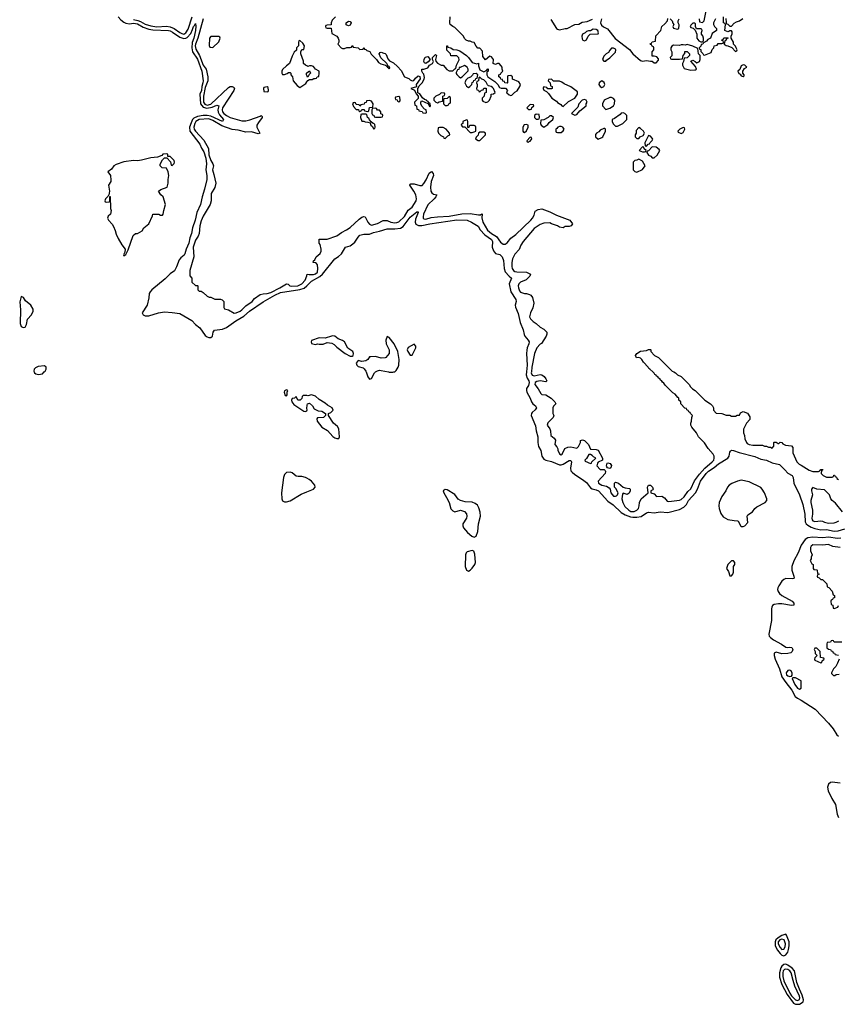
# Model space of a CAD drawing. Header units: inches. Extents: x 2735672 to 2903319, y 894031 to 1029782.
# Tile 98 of 167: x 2817034 to 2825492, y 953464 to 963641. Entities that reach past the tile are written whole.
import ezdxf

# ---------------------------------------------------------------- set-up
doc = ezdxf.new("R2010")
doc.units = ezdxf.units.IN
doc.header["$MEASUREMENT"] = 0
for name, color, linetype in [('C8915', 7, 'Continuous'), ('C8916', 7, 'Continuous'), ('C8925', 7, 'Continuous'), ('C8926', 7, 'Continuous')]:
    doc.layers.add(name, color=color, linetype=linetype)

msp = doc.modelspace()

# ---------------------------------------------------------------- linework, layer by layer
at = {"layer": 'C8915', "color": 4, "elevation": 4}
for points in [[(2817184, 960000), (2817188, 959990), (2817200, 959980), (2817230, 959973), (2817270, 959982), (2817288, 960000)], [(2820000, 959756), (2819964, 959756), (2819953, 959747), (2819950, 959726), (2819931, 959709), (2819908, 959710), (2819890, 959746), (2819872, 959728), (2819850, 959726), (2819842, 959710), (2819845, 959690), (2819865, 959665), (2819970, 959596), (2819987, 959593), (2820000, 959597)], [(2820000, 958903), (2819986, 958910), (2819950, 958920), (2819910, 958918), (2819890, 958924), (2819850, 958958), (2819830, 958966), (2819790, 958960), (2819770, 958941), (2819759, 958910), (2819740, 958750), (2819741, 958690), (2819748, 958668), (2819770, 958658), (2819790, 958658), (2819830, 958669), (2819944, 958736), (2820000, 958760)]]:
    msp.add_lwpolyline(points, dxfattribs=at)
msp.add_lwpolyline([(2819790, 959815), (2819770, 959806), (2819765, 959790), (2819778, 959758), (2819790, 959754), (2819796, 959764), (2819798, 959790), (2819806, 959810)], close=True, dxfattribs=at)
at = {"layer": 'C8916', "color": 4}
for points, elevation in [([(2818052, 963670), (2818080, 963640), (2818110, 963615), (2818130, 963606), (2818170, 963600), (2818210, 963605), (2818250, 963598), (2818310, 963564), (2818370, 963543), (2818410, 963537), (2818570, 963531), (2818590, 963526), (2818614, 963514), (2818690, 963462), (2818730, 963446), (2818750, 963449), (2818763, 963457), (2818801, 963499), (2818821, 963539), (2818830, 963571), (2818840, 963580), (2818850, 963602), (2818855, 963575), (2818852, 963530), (2818835, 963450), (2818815, 963405), (2818811, 963351), (2818821, 963310), (2818870, 963232), (2818917, 963110), (2818929, 963010), (2818928, 962990), (2818915, 962950), (2818913, 962910), (2818896, 962870), (2818903, 962770), (2818930, 962736), (2818967, 962727), (2819023, 962737), (2819070, 962759), (2819090, 962752), (2819083, 962710), (2819085, 962685), (2819098, 962658), (2819139, 962610), (2819130, 962590), (2819010, 962645), (2818972, 962652), (2818930, 962650), (2818870, 962639), (2818835, 962625), (2818820, 962610), (2818805, 962575), (2818790, 962530), (2818792, 962490), (2818894, 962354), (2818912, 962312), (2818937, 962277), (2818959, 962210), (2818963, 962150), (2818959, 962090), (2818968, 962030), (2818967, 961990), (2818945, 961890), (2818918, 961810), (2818902, 961730), (2818864, 961650), (2818848, 961570), (2818819, 961490), (2818810, 961430), (2818792, 961388), (2818783, 961330), (2818754, 961270), (2818740, 961220), (2818733, 961207), (2818699, 961181), (2818681, 961159), (2818654, 961086), (2818633, 961047), (2818590, 961015), (2818538, 960962), (2818399, 960850), (2818381, 960830), (2818371, 960810), (2818370, 960766), (2818351, 960689), (2818298, 960610), (2818311, 960590), (2818330, 960582), (2818370, 960580), (2818469, 960611), (2818530, 960620), (2818610, 960616), (2818690, 960605), (2818813, 960533), (2818850, 960492), (2818895, 960455), (2818950, 960376), (2818970, 960362), (2818990, 960355), (2819010, 960357), (2819025, 960370), (2819033, 960410), (2819047, 960433), (2819130, 960442), (2819170, 960459), (2819269, 960530), (2819350, 960578), (2819410, 960630), (2819550, 960724), (2819670, 960795), (2819730, 960822), (2819930, 960851), (2819974, 960866), (2820000, 960892)], 4), ([(2818210, 963643), (2818254, 963634), (2818283, 963623), (2818330, 963594), (2818390, 963577), (2818450, 963569), (2818550, 963573), (2818590, 963567), (2818630, 963550), (2818690, 963508), (2818710, 963497), (2818730, 963493), (2818750, 963504), (2818775, 963545), (2818816, 963670)], 8), ([(2818929, 963650), (2818876, 963450), (2818850, 963390), (2818847, 963370), (2818855, 963335), (2818892, 963270), (2818930, 963173), (2818960, 963130), (2818978, 963050), (2818978, 963010), (2818950, 962939), (2818932, 962850), (2818934, 962790), (2818948, 962768), (2818970, 962758), (2819010, 962769), (2819190, 962939), (2819210, 962950), (2819230, 962950), (2819244, 962944), (2819253, 962933), (2819247, 962910), (2819129, 962730), (2819126, 962710), (2819129, 962690), (2819145, 962670), (2819170, 962650), (2819209, 962629), (2819330, 962596), (2819370, 962597), (2819413, 962607), (2819517, 962643), (2819530, 962651), (2819539, 962639), (2819539, 962630), (2819500, 962580), (2819485, 962550), (2819485, 962530), (2819514, 962470), (2819510, 962464), (2819498, 962462), (2819430, 962482), (2819370, 962480), (2819290, 962499), (2819230, 962507), (2819123, 962543), (2819030, 962601), (2818990, 962616), (2818888, 962610), (2818855, 962590), (2818843, 962570), (2818832, 962530), (2818837, 962510), (2818850, 962488), (2818936, 962396), (2818985, 962310), (2818990, 962246), (2819010, 962186), (2819031, 962150), (2819036, 962130), (2819026, 962090), (2819041, 962041), (2819059, 961950), (2819050, 961908), (2819014, 961846), (2819011, 961770), (2819001, 961730), (2818931, 961610), (2818910, 961562), (2818895, 961510), (2818888, 961430), (2818877, 961403), (2818850, 961364), (2818825, 961290), (2818835, 961190), (2818792, 961050), (2818793, 960993), (2818812, 960970), (2818814, 960930), (2818850, 960894), (2818870, 960894), (2818874, 960890), (2818874, 960850), (2818890, 960834), (2818910, 960834), (2818930, 960822), (2818970, 960782), (2818993, 960773), (2819010, 960772), (2819052, 960752), (2819110, 960752), (2819125, 960745), (2819142, 960730), (2819145, 960665), (2819151, 960651), (2819190, 960641), (2819250, 960607), (2819270, 960611), (2819313, 960630), (2819330, 960642), (2819370, 960685), (2819435, 960730), (2819461, 960759), (2819520, 960800), (2819550, 960808), (2819590, 960811), (2819630, 960823), (2819722, 960870), (2819790, 960912), (2819808, 960908), (2819826, 960890), (2819847, 960887), (2819908, 960890), (2819930, 960899), (2819950, 960910), (2819985, 960950), (2820000, 960993)], 8), ([(2820000, 963163), (2819986, 963170), (2819968, 963188), (2819967, 963213), (2819938, 963290), (2819938, 963310), (2819948, 963332), (2819970, 963334), (2819978, 963370), (2819960, 963400), (2819930, 963426), (2819918, 963422), (2819914, 963410), (2819914, 963370), (2819894, 963350), (2819893, 963327), (2819870, 963306), (2819850, 963266), (2819822, 963190), (2819790, 963166), (2819750, 963126), (2819742, 963110), (2819742, 963090), (2819750, 963074), (2819770, 963074), (2819796, 963084), (2819810, 963094), (2819830, 963094), (2819834, 963090), (2819834, 963070), (2819852, 963052), (2819858, 963010), (2819900, 962960), (2819930, 962942), (2819990, 962982), (2820000, 962998)], 12), ([(2820000, 963066), (2819998, 963070), (2819998, 963090), (2820000, 963092)], 12), ([(2817288, 960000), (2817297, 960010), (2817306, 960030), (2817309, 960050), (2817290, 960065), (2817225, 960055), (2817198, 960042), (2817183, 960030), (2817179, 960010), (2817184, 960000)], 4)]:
    msp.add_lwpolyline(points, dxfattribs=dict(at, elevation=elevation))
for points, elevation in [([(2819090, 963466), (2819010, 963466), (2818994, 963450), (2818993, 963373), (2818998, 963358), (2819030, 963354), (2819090, 963414), (2819106, 963450), (2819102, 963462)], 12), ([(2819590, 962946), (2819558, 962942), (2819554, 962930), (2819558, 962898), (2819590, 962894), (2819602, 962898), (2819606, 962910), (2819602, 962942)], 12), ([(2818556, 962256), (2818514, 962250), (2818502, 962238), (2818459, 962221), (2818388, 962212), (2818292, 962188), (2818250, 962183), (2818210, 962186), (2818110, 962173), (2818030, 962146), (2818008, 962130), (2817983, 962097), (2817945, 962070), (2817971, 962031), (2817977, 961983), (2817975, 961970), (2817951, 961930), (2817961, 961870), (2817954, 961826), (2817950, 961826), (2817946, 961814), (2817921, 961790), (2817914, 961770), (2817918, 961758), (2817930, 961754), (2817962, 961758), (2817966, 961770), (2817966, 961814), (2817970, 961814), (2817971, 961690), (2817979, 961670), (2817971, 961630), (2817948, 961612), (2817943, 961590), (2817950, 961568), (2817988, 961528), (2818004, 961504), (2818021, 961461), (2818030, 961423), (2818050, 961379), (2818090, 961315), (2818125, 961270), (2818120, 961240), (2818106, 961210), (2818110, 961202), (2818130, 961214), (2818156, 961264), (2818208, 961410), (2818230, 961432), (2818250, 961432), (2818300, 961460), (2818318, 961490), (2818368, 961530), (2818407, 961613), (2818409, 961631), (2818470, 961632), (2818490, 961622), (2818510, 961622), (2818518, 961630), (2818522, 961670), (2818539, 961730), (2818515, 961810), (2818494, 961830), (2818469, 961870), (2818493, 961887), (2818558, 961910), (2818569, 961950), (2818569, 961989), (2818575, 962030), (2818569, 962069), (2818550, 962106), (2818506, 962110), (2818486, 962130), (2818487, 962147), (2818508, 962192), (2818530, 962214), (2818554, 962214), (2818593, 962173), (2818598, 962138), (2818610, 962134), (2818630, 962154), (2818635, 962170), (2818630, 962186), (2818590, 962226), (2818566, 962226), (2818566, 962250)], 4), ([(2817050, 960779), (2817034, 960726), (2817044, 960644), (2817040, 960500), (2817050, 960471), (2817070, 960458), (2817090, 960462), (2817104, 960490), (2817114, 960546), (2817155, 960590), (2817173, 960630), (2817173, 960650), (2817150, 960689), (2817095, 960735), (2817074, 960770)], 4)]:
    msp.add_lwpolyline(points, close=True, dxfattribs=dict(at, elevation=elevation))
at = {"layer": 'C8925', "color": 4}
for points, elevation in [([(2820614, 960000), (2820631, 959951), (2820650, 959926), (2820670, 959932), (2820699, 959990), (2820712, 960000)], 4), ([(2820845, 960000), (2820850, 959999), (2820890, 959997), (2820900, 960000)], 4), ([(2822270, 960000), (2822266, 959970), (2822276, 959936), (2822294, 959910), (2822299, 959890), (2822290, 959861), (2822271, 959830), (2822271, 959810), (2822275, 959790), (2822308, 959730), (2822322, 959690), (2822337, 959670), (2822364, 959650), (2822374, 959630), (2822361, 959610), (2822330, 959581), (2822323, 959570), (2822319, 959550), (2822363, 959443), (2822370, 959390), (2822388, 959330), (2822389, 959270), (2822394, 959230), (2822418, 959190), (2822429, 959130), (2822450, 959100), (2822470, 959087), (2822530, 959076), (2822610, 959040), (2822630, 959040), (2822650, 959048), (2822710, 959086), (2822730, 959086), (2822736, 959070), (2822724, 959004), (2822730, 958979), (2822743, 958963), (2822770, 958940), (2822850, 958890), (2822890, 958859), (2822930, 958804), (2822950, 958792), (2822990, 958783), (2823016, 958770), (2823110, 958666), (2823166, 958626), (2823250, 958548), (2823290, 958525), (2823344, 958504), (2823370, 958498), (2823410, 958498), (2823454, 958506), (2823510, 958544), (2823530, 958551), (2823590, 958544), (2823650, 958553), (2823730, 958549), (2823850, 958580), (2823896, 958604), (2823922, 958630), (2823945, 958670), (2824015, 958750), (2824037, 958790), (2824068, 958870), (2824128, 958952), (2824150, 958974), (2824208, 959012), (2824254, 959050), (2824352, 959108), (2824366, 959130), (2824370, 959170), (2824377, 959183), (2824390, 959193), (2824410, 959190), (2824469, 959169), (2824630, 959126), (2824690, 959098), (2824750, 959089), (2824810, 959061), (2824885, 959045), (2824941, 958990), (2824970, 958953), (2825016, 958930), (2825027, 958910), (2825032, 958850), (2825092, 958730), (2825127, 958630), (2825147, 958530), (2825150, 958450), (2825161, 958430), (2825177, 958417), (2825210, 958397), (2825250, 958383), (2825310, 958370), (2825370, 958371), (2825450, 958354), (2825490, 958358), (2825558, 958378)], 4), ([(2822321, 960000), (2822320, 959990), (2822330, 959967), (2822350, 959959), (2822410, 959975), (2822430, 959970), (2822453, 959953), (2822471, 959930), (2822479, 959910), (2822470, 959899), (2822410, 959910), (2822377, 959903), (2822359, 959890), (2822356, 959870), (2822390, 959826), (2822417, 959777), (2822430, 959767), (2822470, 959764), (2822526, 959730), (2822562, 959690), (2822572, 959670), (2822550, 959646), (2822542, 959630), (2822542, 959570), (2822552, 959550), (2822545, 959530), (2822490, 959474), (2822485, 959450), (2822510, 959412), (2822518, 959390), (2822522, 959342), (2822557, 959317), (2822570, 959294), (2822562, 959250), (2822585, 959225), (2822593, 959207), (2822593, 959193), (2822610, 959154), (2822630, 959142), (2822638, 959150), (2822668, 959210), (2822697, 959223), (2822730, 959227), (2822790, 959212), (2822808, 959230), (2822828, 959270), (2822829, 959291), (2822850, 959298), (2822871, 959291), (2822911, 959250), (2822930, 959202), (2822990, 959198), (2823011, 959191), (2823054, 959110), (2823054, 959090), (2823012, 959068), (2823004, 959056), (2822998, 959030), (2823030, 958992), (2823072, 958992), (2823082, 958982), (2823085, 958970), (2823082, 958950), (2823011, 958870), (2823016, 958850), (2823050, 958831), (2823098, 958818), (2823124, 958804), (2823134, 958790), (2823143, 958750), (2823170, 958716), (2823190, 958716), (2823199, 958721), (2823209, 958730), (2823218, 958750), (2823194, 958794), (2823178, 958810), (2823178, 958850), (2823190, 958862), (2823222, 958850), (2823270, 958811), (2823290, 958802), (2823336, 958796), (2823342, 958790), (2823342, 958770), (2823331, 958749), (2823310, 958735), (2823270, 958746), (2823262, 958738), (2823256, 958690), (2823266, 958650), (2823288, 958610), (2823328, 958570), (2823350, 958558), (2823382, 958558), (2823409, 958570), (2823429, 958590), (2823436, 958616), (2823438, 958650), (2823455, 958690), (2823528, 958750), (2823519, 958810), (2823530, 958831), (2823551, 958830), (2823571, 958811), (2823578, 958790), (2823577, 958783), (2823554, 958770), (2823554, 958750), (2823590, 958742), (2823613, 958713), (2823670, 958715), (2823698, 958698), (2823725, 958665), (2823741, 958661), (2823850, 958676), (2823870, 958683), (2823899, 958710), (2823936, 958764), (2823970, 958791), (2824006, 958874), (2824057, 958943), (2824113, 959007), (2824189, 959070), (2824205, 959090), (2824209, 959110), (2824209, 959129), (2824198, 959150), (2824148, 959210), (2824108, 959268), (2824048, 959330), (2824028, 959370), (2823978, 959430), (2823969, 959449), (2823968, 959470), (2823975, 959490), (2823978, 959530), (2823986, 959550), (2823966, 959570), (2823962, 959582), (2823947, 959587), (2823942, 959602), (2823927, 959607), (2823922, 959622), (2823907, 959627), (2823866, 959670), (2823866, 959690), (2823846, 959710), (2823846, 959730), (2823835, 959735), (2823806, 959770), (2823783, 959783), (2823702, 959862), (2823690, 959886), (2823675, 959895), (2823670, 959906), (2823655, 959915), (2823650, 959926), (2823635, 959935), (2823630, 959946), (2823615, 959955), (2823610, 959966), (2823595, 959975), (2823590, 959986), (2823576, 960000)], 8), ([(2823794, 960000), (2823810, 959992), (2823830, 959972), (2823870, 959952), (2823951, 959871), (2823965, 959845), (2823985, 959825), (2824014, 959810), (2824114, 959710), (2824171, 959671), (2824192, 959650), (2824202, 959630), (2824204, 959604), (2824230, 959574), (2824290, 959572), (2824333, 959553), (2824370, 959552), (2824390, 959542), (2824430, 959542), (2824448, 959552), (2824470, 959554), (2824482, 959578), (2824509, 959591), (2824555, 959575), (2824577, 959537), (2824578, 959510), (2824545, 959470), (2824512, 959410), (2824512, 959370), (2824524, 959344), (2824525, 959310), (2824542, 959270), (2824550, 959262), (2824570, 959252), (2824610, 959245), (2824710, 959242), (2824730, 959232), (2824750, 959232), (2824770, 959222), (2824790, 959222), (2824810, 959214), (2824827, 959233), (2824826, 959270), (2824830, 959274), (2824850, 959274), (2824870, 959262), (2824878, 959262), (2824890, 959274), (2824908, 959272), (2824918, 959258), (2824945, 959245), (2825010, 959238), (2825021, 959221), (2825023, 959163), (2825062, 959070), (2825086, 959046), (2825110, 959036), (2825190, 958985), (2825230, 958971), (2825288, 958972), (2825302, 958978), (2825310, 958992), (2825332, 958992), (2825330, 958986), (2825318, 958982), (2825314, 958950), (2825334, 958930), (2825370, 958914), (2825430, 958914), (2825442, 958918), (2825447, 958933), (2825453, 958933), (2825458, 958918), (2825473, 958913), (2825478, 958898), (2825494, 958890)], 8), ([(2820000, 959597), (2820002, 959598), (2820006, 959610), (2820002, 959622), (2820003, 959657), (2820009, 959671), (2820030, 959676), (2820058, 959650), (2820078, 959618), (2820118, 959598), (2820155, 959595), (2820194, 959570), (2820194, 959550), (2820174, 959530), (2820110, 959526), (2820105, 959515), (2820106, 959490), (2820156, 959430), (2820216, 959396), (2820270, 959334), (2820290, 959319), (2820310, 959311), (2820330, 959312), (2820339, 959330), (2820332, 959412), (2820316, 959436), (2820277, 959470), (2820226, 959550), (2820226, 959570), (2820250, 959582), (2820274, 959606), (2820262, 959630), (2820216, 959656), (2820190, 959679), (2820130, 959716), (2820090, 959749), (2820050, 959765), (2820010, 959755), (2820000, 959756)], 4), ([(2820000, 958760), (2820069, 958790), (2820086, 958810), (2820084, 958830), (2820049, 958870), (2820024, 958890), (2820000, 958903)], 4), ([(2825534, 958554), (2825463, 958643), (2825429, 958670), (2825415, 958690), (2825402, 958730), (2825350, 958782), (2825269, 958789), (2825230, 958806), (2825214, 958790), (2825214, 958770), (2825225, 958730), (2825207, 958670), (2825207, 958650), (2825227, 958570), (2825227, 958530), (2825219, 958490), (2825223, 958470), (2825230, 958463), (2825250, 958456), (2825310, 958462), (2825330, 958458), (2825348, 958448), (2825390, 958436), (2825450, 958439), (2825470, 958446), (2825498, 958462)], 8), ([(2825517, 958283), (2825482, 958278), (2825393, 958293), (2825330, 958287), (2825230, 958293), (2825176, 958284), (2825150, 958270), (2825110, 958210), (2825077, 958130), (2825032, 958048), (2825012, 957990), (2825013, 957950), (2825033, 957890), (2825036, 957870), (2825030, 957864), (2825017, 957863), (2824950, 957864), (2824930, 957856), (2824910, 957837), (2824876, 957790), (2824866, 957770), (2824864, 957750), (2824870, 957730), (2824885, 957710), (2824910, 957690), (2825015, 957630), (2825031, 957610), (2825031, 957590), (2825010, 957587), (2824910, 957605), (2824875, 957605), (2824830, 957598), (2824813, 957587), (2824804, 957570), (2824802, 957550), (2824803, 957430), (2824775, 957290), (2824779, 957270), (2824790, 957256), (2824823, 957230), (2824906, 957186), (2824950, 957154), (2824970, 957151), (2824990, 957156), (2825011, 957151), (2825022, 957130), (2825014, 957110), (2825002, 957098), (2824971, 957089), (2824910, 957085), (2824850, 957104), (2824830, 957095), (2824829, 957071), (2824840, 957030), (2824885, 956930), (2824909, 956850), (2824949, 956789), (2825012, 956712), (2825047, 956647), (2825069, 956629), (2825110, 956608), (2825253, 956513), (2825390, 956369), (2825440, 956310), (2825478, 956250), (2825495, 956235)], 4), ([(2825510, 958184), (2825437, 958197), (2825390, 958216), (2825330, 958209), (2825230, 958213), (2825210, 958198), (2825205, 958185), (2825205, 958150), (2825222, 958110), (2825213, 958087), (2825212, 958068), (2825202, 958050), (2825218, 958018), (2825234, 958010), (2825234, 957970), (2825238, 957958), (2825270, 957954), (2825274, 957950), (2825278, 957918), (2825294, 957910), (2825278, 957902), (2825274, 957890), (2825278, 957878), (2825293, 957873), (2825310, 957854), (2825330, 957854), (2825374, 957810), (2825378, 957778), (2825393, 957773), (2825430, 957734), (2825438, 957698), (2825454, 957690), (2825453, 957667), (2825438, 957662), (2825433, 957647), (2825418, 957642), (2825414, 957630), (2825418, 957598), (2825434, 957590), (2825438, 957558), (2825450, 957554), (2825486, 957570), (2825495, 957585)], 8), ([(2825530, 957206), (2825450, 957206), (2825442, 957222), (2825430, 957226), (2825418, 957222), (2825410, 957206), (2825378, 957202), (2825374, 957190), (2825374, 957150), (2825390, 957134), (2825413, 957133), (2825418, 957118), (2825433, 957113), (2825438, 957098), (2825453, 957093), (2825458, 957078), (2825494, 957074)], 8), ([(2825502, 957030), (2825485, 956990), (2825465, 956955), (2825442, 956930), (2825422, 956890), (2825422, 956882), (2825442, 956862), (2825456, 956864), (2825470, 956874), (2825502, 956878)], 8), ([(2825510, 955751), (2825430, 955759), (2825410, 955756), (2825390, 955740), (2825379, 955710), (2825387, 955670), (2825425, 955590), (2825464, 955530), (2825479, 955430), (2825495, 955395)], 4)]:
    msp.add_lwpolyline(points, dxfattribs=dict(at, elevation=elevation))
for points, elevation in [([(2822930, 959148), (2822913, 959147), (2822890, 959106), (2822874, 959090), (2822878, 959078), (2822930, 959054), (2822942, 959058), (2822946, 959070), (2822986, 959110), (2822963, 959123), (2822950, 959138)], 8), ([(2823130, 959002), (2823108, 959008), (2823100, 959020), (2823098, 959030), (2823103, 959057), (2823110, 959062), (2823135, 959055), (2823150, 959034), (2823142, 959010)], 8), ([(2824490, 958881), (2824450, 958873), (2824392, 958848), (2824363, 958830), (2824348, 958810), (2824330, 958770), (2824290, 958714), (2824262, 958650), (2824257, 958617), (2824260, 958590), (2824278, 958538), (2824304, 958504), (2824350, 958476), (2824416, 958464), (2824450, 958462), (2824458, 958458), (2824486, 958406), (2824490, 958402), (2824510, 958402), (2824526, 958410), (2824556, 958444), (2824549, 958510), (2824558, 958522), (2824607, 958553), (2824629, 958590), (2824650, 958606), (2824738, 958650), (2824755, 958670), (2824754, 958690), (2824730, 958750), (2824707, 958790), (2824690, 958805), (2824570, 958865)], 4), ([(2821430, 958784), (2821421, 958779), (2821411, 958770), (2821415, 958750), (2821444, 958704), (2821471, 958651), (2821490, 958585), (2821510, 958566), (2821530, 958556), (2821589, 958571), (2821610, 958566), (2821630, 958557), (2821650, 958534), (2821653, 958510), (2821650, 958490), (2821613, 958430), (2821613, 958410), (2821620, 958390), (2821661, 958341), (2821704, 958304), (2821730, 958294), (2821750, 958303), (2821768, 958350), (2821775, 958430), (2821796, 958510), (2821792, 958552), (2821777, 958597), (2821763, 958623), (2821741, 958641), (2821710, 958654), (2821636, 958656), (2821590, 958670), (2821565, 958685), (2821530, 958733), (2821450, 958781)], 4), ([(2821710, 958155), (2821659, 958141), (2821648, 958132), (2821639, 958110), (2821636, 957990), (2821650, 957951), (2821670, 957941), (2821690, 957951), (2821710, 957971), (2821735, 958010), (2821742, 958030), (2821737, 958117), (2821727, 958147)], 4), ([(2824390, 958049), (2824351, 958010), (2824338, 957970), (2824356, 957936), (2824370, 957894), (2824390, 957892), (2824402, 957910), (2824408, 957930), (2824408, 957990), (2824422, 958010), (2824422, 958030), (2824408, 958048)], 4), ([(2825270, 957146), (2825250, 957146), (2825242, 957130), (2825254, 957110), (2825254, 957090), (2825274, 957070), (2825250, 957046), (2825245, 957030), (2825250, 957022), (2825310, 956994), (2825322, 956998), (2825327, 957013), (2825346, 957030), (2825342, 957042), (2825307, 957047), (2825306, 957110)], 8), ([(2824990, 956919), (2824970, 956913), (2824954, 956890), (2824956, 956870), (2824970, 956859), (2824990, 956851), (2825010, 956854), (2825015, 956865), (2825015, 956885), (2825004, 956910)], 8), ([(2825050, 956838), (2825022, 956838), (2825014, 956830), (2825043, 956770), (2825070, 956731), (2825090, 956721), (2825108, 956732), (2825108, 956808)], 8), ([(2824950, 954188), (2824910, 954175), (2824869, 954151), (2824848, 954132), (2824838, 954110), (2824840, 954070), (2824863, 954023), (2824890, 953989), (2824910, 953973), (2824930, 953965), (2824950, 953974), (2824970, 954003), (2824979, 954030), (2824985, 954070), (2824983, 954110), (2824958, 954178)], 4), ([(2824910, 954137), (2824889, 954130), (2824872, 954110), (2824869, 954090), (2824890, 954050), (2824910, 954030), (2824930, 954033), (2824942, 954058), (2824946, 954090), (2824931, 954131)], 8), ([(2824950, 953879), (2824930, 953875), (2824910, 953858), (2824898, 953842), (2824883, 953790), (2824886, 953746), (2824909, 953669), (2824964, 953564), (2825030, 953476), (2825050, 953464), (2825090, 953467), (2825119, 953481), (2825129, 953491), (2825133, 953510), (2825119, 953559), (2825090, 953619), (2825063, 953690), (2825038, 953810), (2825016, 953836), (2824970, 953869)], 4), ([(2824950, 953828), (2824937, 953823), (2824924, 953810), (2824920, 953790), (2824920, 953750), (2824930, 953705), (2824990, 953579), (2825008, 953550), (2825050, 953509), (2825070, 953504), (2825090, 953515), (2825094, 953530), (2825090, 953549), (2825043, 953650), (2825024, 953710), (2825006, 953790), (2824990, 953810), (2824970, 953822)], 8)]:
    msp.add_lwpolyline(points, close=True, dxfattribs=dict(at, elevation=elevation))
at = {"layer": 'C8926', "color": 4}
for points, elevation in [([(2824054, 963650), (2824058, 963618), (2824090, 963614), (2824106, 963630), (2824128, 963732)], 12), ([(2820298, 963670), (2820264, 963636), (2820252, 963610), (2820253, 963587), (2820210, 963586), (2820198, 963582), (2820194, 963570), (2820198, 963558), (2820210, 963554), (2820253, 963553), (2820258, 963498), (2820310, 963472), (2820325, 963450), (2820331, 963430), (2820331, 963409), (2820322, 963390), (2820324, 963384), (2820354, 963350), (2820370, 963342), (2820390, 963342), (2820413, 963353), (2820450, 963354), (2820462, 963358), (2820470, 963374), (2820478, 963358), (2820532, 963352), (2820550, 963334), (2820582, 963338), (2820590, 963354), (2820598, 963338), (2820610, 963334), (2820622, 963322), (2820651, 963311), (2820664, 963284), (2820670, 963282), (2820722, 963230), (2820740, 963200), (2820765, 963185), (2820813, 963173), (2820825, 963165), (2820830, 963154), (2820838, 963158), (2820834, 963150), (2820845, 963145), (2820850, 963134), (2820858, 963142), (2820855, 963150), (2820850, 963158), (2820840, 963160), (2820828, 963190), (2820767, 963247), (2820749, 963290), (2820758, 963302), (2820770, 963305), (2820797, 963297), (2820811, 963291), (2820821, 963281), (2820837, 963237), (2820855, 963215), (2820895, 963195), (2820938, 963158), (2820975, 963115), (2821011, 963051), (2821054, 963034), (2821070, 963018), (2821090, 963011), (2821108, 963012), (2821122, 963038), (2821150, 963062), (2821170, 963054), (2821172, 963030), (2821132, 962970), (2821134, 962946), (2821074, 962930), (2821112, 962912), (2821130, 962874), (2821152, 962852), (2821152, 962828), (2821114, 962790), (2821118, 962758), (2821134, 962750), (2821138, 962718), (2821153, 962713), (2821158, 962698), (2821193, 962693), (2821198, 962678), (2821230, 962674), (2821238, 962682), (2821235, 962710), (2821218, 962718), (2821188, 962748), (2821178, 962770), (2821178, 962790), (2821190, 962802), (2821250, 962774), (2821258, 962778), (2821254, 962770), (2821270, 962742), (2821276, 962744), (2821278, 962750), (2821275, 962770), (2821270, 962778), (2821260, 962780), (2821255, 962795), (2821242, 962802), (2821238, 962810), (2821218, 962818), (2821195, 962835), (2821170, 962875), (2821146, 962886), (2821146, 962934), (2821150, 962934), (2821161, 962959), (2821194, 962990), (2821213, 963027), (2821217, 963043), (2821210, 963078), (2821198, 963090), (2821188, 963110), (2821189, 963130), (2821210, 963131), (2821250, 963145), (2821269, 963171), (2821298, 963190), (2821309, 963210), (2821298, 963230), (2821298, 963250), (2821330, 963282), (2821342, 963270), (2821331, 963230), (2821332, 963212), (2821351, 963191), (2821390, 963172), (2821410, 963172), (2821448, 963128), (2821470, 963111), (2821508, 963112), (2821530, 963134), (2821542, 963138), (2821548, 963172), (2821575, 963225), (2821570, 963246), (2821550, 963268), (2821487, 963267), (2821486, 963290), (2821448, 963328), (2821448, 963372), (2821454, 963370), (2821458, 963358), (2821490, 963352), (2821513, 963333), (2821551, 963331), (2821580, 963320), (2821651, 963271), (2821671, 963251), (2821710, 963198), (2821756, 963184), (2821773, 963193), (2821774, 963166), (2821790, 963122), (2821830, 963102), (2821862, 963118), (2821866, 963130), (2821873, 963133), (2821874, 963110), (2821862, 963098), (2821862, 963070), (2821872, 963050), (2821944, 963004), (2821974, 962970), (2821990, 962942), (2822010, 962934), (2822053, 962933), (2822074, 962910), (2822065, 962895), (2822066, 962886), (2822090, 962865), (2822110, 962858), (2822119, 962861), (2822149, 962891), (2822175, 962905), (2822202, 962950), (2822208, 962970), (2822190, 962998), (2822127, 963027), (2822126, 963050), (2822110, 963066), (2822078, 963062), (2822074, 963050), (2822074, 962990), (2822070, 962986), (2822047, 962987), (2822042, 963002), (2822027, 963007), (2822022, 963022), (2822007, 963027), (2822002, 963042), (2821986, 963050), (2821986, 963070), (2822002, 963078), (2822006, 963090), (2822026, 963110), (2822018, 963130), (2822018, 963150), (2822010, 963166), (2821987, 963187), (2821970, 963188), (2821950, 963178), (2821927, 963187), (2821928, 963230), (2821910, 963258), (2821890, 963266), (2821847, 963227), (2821820, 963260), (2821816, 963316), (2821790, 963346), (2821768, 963348), (2821750, 963366), (2821730, 963406), (2821708, 963408), (2821690, 963418), (2821670, 963418), (2821646, 963430), (2821630, 963446), (2821618, 963470), (2821530, 963562), (2821508, 963570), (2821482, 963590), (2821477, 963610), (2821481, 963670)], 12), ([(2822522, 963642), (2822582, 963550), (2822590, 963542), (2822610, 963538), (2822669, 963551), (2822690, 963551), (2822769, 963591), (2822810, 963596), (2822845, 963615), (2822897, 963623), (2822954, 963646)], 12), ([(2823046, 963650), (2823035, 963610), (2823045, 963585), (2823066, 963566), (2823095, 963555), (2823106, 963546), (2823187, 963447), (2823333, 963333), (2823369, 963289), (2823450, 963220), (2823470, 963211), (2823510, 963218), (2823550, 963212), (2823570, 963214), (2823590, 963194), (2823610, 963194), (2823636, 963224), (2823636, 963236), (2823616, 963256), (2823590, 963266), (2823570, 963266), (2823568, 963310), (2823586, 963330), (2823586, 963350), (2823582, 963362), (2823570, 963366), (2823562, 963382), (2823550, 963386), (2823548, 963392), (2823562, 963398), (2823570, 963414), (2823602, 963418), (2823607, 963473), (2823658, 963530), (2823668, 963572), (2823700, 963600), (2823726, 963630), (2823730, 963654)], 12), ([(2823754, 963650), (2823774, 963630), (2823784, 963604), (2823794, 963590), (2823782, 963570), (2823790, 963554), (2823830, 963545), (2823846, 963550), (2823847, 963587), (2823838, 963610), (2823838, 963630), (2823848, 963650)], 12), ([(2824222, 963650), (2824202, 963610), (2824202, 963590), (2824212, 963570), (2824234, 963550), (2824234, 963530), (2824190, 963498), (2824171, 963449), (2824145, 963435), (2824130, 963418), (2824098, 963402), (2824094, 963390), (2824074, 963386), (2824070, 963366), (2824054, 963350), (2824058, 963338), (2824070, 963334), (2824073, 963313), (2824093, 963293), (2824098, 963278), (2824110, 963274), (2824177, 963303), (2824190, 963334), (2824206, 963350), (2824208, 963372), (2824242, 963378), (2824250, 963394), (2824290, 963394), (2824302, 963398), (2824306, 963410), (2824302, 963422), (2824286, 963430), (2824302, 963438), (2824310, 963454), (2824350, 963454), (2824354, 963450), (2824338, 963442), (2824330, 963426), (2824318, 963422), (2824314, 963390), (2824333, 963373), (2824350, 963372), (2824393, 963353), (2824430, 963314), (2824442, 963318), (2824446, 963330), (2824438, 963350), (2824430, 963366), (2824408, 963388), (2824408, 963410), (2824386, 963450), (2824386, 963470), (2824396, 963496), (2824396, 963516), (2824390, 963526), (2824370, 963526), (2824362, 963518), (2824350, 963515), (2824318, 963530), (2824326, 963590), (2824322, 963602), (2824306, 963610), (2824306, 963670)], 12), ([(2824330, 963654), (2824333, 963613), (2824338, 963598), (2824350, 963594), (2824370, 963574), (2824390, 963574), (2824416, 963604), (2824440, 963620), (2824470, 963631), (2824506, 963654)], 12), ([(2820000, 962998), (2820010, 963014), (2820030, 963022), (2820056, 963024), (2820072, 963032), (2820088, 963032), (2820102, 963038), (2820106, 963050), (2820126, 963054), (2820129, 963090), (2820128, 963108), (2820089, 963129), (2820070, 963158), (2820050, 963166), (2820030, 963166), (2820010, 963158), (2820000, 963163)], 12), ([(2820000, 963092), (2820030, 963114), (2820038, 963090), (2820025, 963075), (2820010, 963046), (2820000, 963066)], 12), ([(2820000, 960993), (2820006, 961010), (2820026, 961006), (2820070, 961009), (2820090, 961015), (2820111, 961030), (2820116, 961070), (2820110, 961108), (2820102, 961122), (2820090, 961129), (2820066, 961130), (2820069, 961150), (2820082, 961158), (2820099, 961190), (2820137, 961223), (2820149, 961250), (2820149, 961270), (2820137, 961317), (2820129, 961331), (2820130, 961374), (2820210, 961374), (2820310, 961407), (2820358, 961442), (2820412, 961468), (2820450, 961494), (2820541, 961579), (2820570, 961601), (2820590, 961607), (2820605, 961605), (2820631, 961550), (2820647, 961527), (2820670, 961516), (2820730, 961533), (2820790, 961567), (2820830, 961564), (2820870, 961548), (2820910, 961542), (2820930, 961544), (2820950, 961553), (2821010, 961608), (2821047, 961673), (2821090, 961705), (2821130, 961770), (2821134, 961790), (2821126, 961830), (2821108, 961870), (2821066, 961930), (2821070, 961942), (2821074, 961946), (2821110, 961945), (2821170, 961928), (2821191, 961929), (2821210, 961947), (2821234, 961986), (2821266, 962054), (2821290, 962071), (2821307, 962050), (2821310, 962030), (2821286, 961970), (2821280, 961910), (2821282, 961870), (2821291, 961850), (2821310, 961839), (2821345, 961830), (2821335, 961810), (2821316, 961790), (2821250, 961729), (2821207, 961630), (2821202, 961602), (2821204, 961590), (2821210, 961584), (2821230, 961580), (2821285, 961595), (2821350, 961603), (2821470, 961610), (2821604, 961636), (2821690, 961639), (2821775, 961625), (2821795, 961625), (2821810, 961634), (2821814, 961630), (2821808, 961592), (2821820, 961550), (2821867, 961467), (2821910, 961430), (2821961, 961401), (2822001, 961341), (2822030, 961320), (2822050, 961320), (2822070, 961334), (2822110, 961384), (2822160, 961420), (2822315, 961570), (2822333, 961590), (2822350, 961622), (2822359, 961661), (2822390, 961681), (2822430, 961685), (2822510, 961655), (2822580, 961620), (2822718, 961570), (2822745, 961530), (2822732, 961510), (2822710, 961503), (2822670, 961504), (2822650, 961489), (2822610, 961497), (2822590, 961510), (2822530, 961530), (2822510, 961541), (2822450, 961539), (2822410, 961526), (2822350, 961482), (2822236, 961350), (2822212, 961310), (2822194, 961266), (2822150, 961218), (2822125, 961170), (2822118, 961130), (2822118, 961090), (2822124, 961070), (2822136, 961050), (2822150, 961039), (2822170, 961034), (2822270, 961031), (2822311, 961010), (2822305, 960990), (2822266, 960954), (2822210, 960930), (2822191, 960910), (2822185, 960890), (2822188, 960870), (2822199, 960839), (2822210, 960824), (2822250, 960810), (2822271, 960811), (2822302, 960802), (2822314, 960794), (2822331, 960770), (2822346, 960710), (2822337, 960663), (2822311, 960610), (2822305, 960585), (2822302, 960570), (2822312, 960550), (2822340, 960520), (2822370, 960502), (2822410, 960462), (2822450, 960442), (2822482, 960410), (2822482, 960390), (2822472, 960370), (2822425, 960295), (2822410, 960288), (2822378, 960250), (2822352, 960190), (2822326, 960050), (2822321, 960000)], 8), ([(2820000, 960892), (2820050, 960940), (2820134, 960986), (2820164, 961010), (2820290, 961171), (2820327, 961193), (2820358, 961222), (2820402, 961290), (2820450, 961305), (2820477, 961323), (2820497, 961343), (2820530, 961395), (2820550, 961413), (2820590, 961423), (2820650, 961425), (2820690, 961442), (2820750, 961454), (2820830, 961481), (2820910, 961479), (2820970, 961486), (2820996, 961504), (2821070, 961599), (2821136, 961656), (2821150, 961654), (2821150, 961650), (2821122, 961578), (2821119, 961550), (2821127, 961527), (2821154, 961514), (2821190, 961513), (2821272, 961532), (2821550, 961573), (2821658, 961570), (2821702, 961550), (2821770, 961506), (2821793, 961470), (2821839, 961419), (2821908, 961370), (2821919, 961350), (2821917, 961290), (2821930, 961251), (2821950, 961225), (2821994, 961214), (2822018, 961190), (2822033, 961153), (2822040, 961070), (2822050, 961035), (2822090, 960991), (2822116, 960970), (2822092, 960910), (2822107, 960830), (2822159, 960750), (2822162, 960730), (2822154, 960690), (2822156, 960670), (2822183, 960603), (2822205, 960510), (2822236, 960436), (2822246, 960386), (2822253, 960370), (2822289, 960330), (2822297, 960310), (2822294, 960290), (2822277, 960250), (2822274, 960226), (2822272, 960190), (2822278, 960070), (2822270, 960000)], 4), ([(2820900, 960000), (2820910, 960003), (2820925, 960015), (2820946, 960050), (2820953, 960070), (2820956, 960130), (2820942, 960210), (2820902, 960290), (2820850, 960358), (2820830, 960366), (2820816, 960330), (2820821, 960290), (2820851, 960230), (2820851, 960190), (2820818, 960150), (2820810, 960145), (2820770, 960141), (2820710, 960159), (2820662, 960158), (2820650, 960155), (2820630, 960129), (2820610, 960114), (2820570, 960109), (2820530, 960118), (2820512, 960090), (2820518, 960070), (2820530, 960058), (2820582, 960042), (2820594, 960034), (2820611, 960010), (2820614, 960000)], 4), ([(2823576, 960000), (2823546, 960030), (2823535, 960035), (2823528, 960050), (2823481, 960101), (2823462, 960130), (2823450, 960142), (2823430, 960148), (2823407, 960147), (2823398, 960170), (2823410, 960191), (2823450, 960216), (2823510, 960222), (2823530, 960234), (2823550, 960234), (2823554, 960230), (2823554, 960210), (2823594, 960170), (2823634, 960150), (2823774, 960010), (2823794, 960000)], 8), ([(2820712, 960000), (2820730, 960013), (2820750, 960018), (2820770, 960016), (2820845, 960000)], 4)]:
    msp.add_lwpolyline(points, dxfattribs=dict(at, elevation=elevation))
for points, elevation in [([(2820430, 963578), (2820407, 963587), (2820406, 963610), (2820430, 963625), (2820450, 963622), (2820458, 963610), (2820450, 963586)], 12), ([(2824010, 963606), (2823990, 963606), (2823970, 963586), (2823962, 963570), (2823970, 963562), (2823993, 963553), (2824014, 963534), (2824032, 963490), (2824032, 963450), (2824050, 963422), (2824070, 963414), (2824090, 963414), (2824098, 963422), (2824098, 963450), (2824094, 963474), (2824078, 963490), (2824078, 963510), (2824086, 963530), (2824082, 963542), (2824070, 963546), (2824026, 963546), (2824018, 963570), (2824018, 963598)], 12), ([(2822958, 963542), (2822930, 963526), (2822910, 963526), (2822890, 963518), (2822876, 963504), (2822848, 963492), (2822842, 963470), (2822844, 963444), (2822854, 963430), (2822870, 963422), (2822890, 963434), (2822908, 963472), (2822927, 963493), (2823010, 963494), (2823016, 963504), (2823009, 963530), (2822990, 963541)], 12), ([(2823170, 963348), (2823150, 963346), (2823130, 963326), (2823117, 963303), (2823094, 963290), (2823070, 963266), (2823054, 963230), (2823070, 963214), (2823090, 963214), (2823096, 963224), (2823130, 963246), (2823190, 963305), (2823195, 963330), (2823190, 963338)], 12), ([(2823930, 963386), (2823910, 963378), (2823890, 963382), (2823870, 963382), (2823850, 963375), (2823790, 963378), (2823772, 963368), (2823762, 963350), (2823762, 963330), (2823771, 963310), (2823772, 963268), (2823754, 963250), (2823758, 963238), (2823770, 963234), (2823850, 963232), (2823882, 963238), (2823888, 963270), (2823907, 963293), (2823908, 963312), (2823930, 963314), (2823954, 963290), (2823954, 963270), (2823930, 963246), (2823898, 963242), (2823894, 963210), (2823882, 963190), (2823882, 963170), (2823898, 963138), (2823970, 963118), (2824010, 963122), (2824018, 963122), (2824026, 963130), (2824016, 963156), (2823968, 963212), (2823990, 963222), (2824014, 963210), (2824030, 963194), (2824058, 963210), (2824066, 963230), (2824066, 963270), (2824048, 963290), (2824042, 963342), (2823990, 963369)], 12), ([(2821230, 963189), (2821215, 963195), (2821208, 963208), (2821213, 963230), (2821225, 963255), (2821250, 963262), (2821274, 963230), (2821255, 963205)], 12), ([(2821630, 963168), (2821586, 963146), (2821574, 963146), (2821572, 963128), (2821558, 963122), (2821544, 963096), (2821544, 963084), (2821550, 963074), (2821574, 963050), (2821590, 963042), (2821606, 963050), (2821667, 963113), (2821668, 963130), (2821658, 963150)], 12), ([(2824510, 963175), (2824490, 963166), (2824473, 963127), (2824454, 963110), (2824465, 963085), (2824478, 963078), (2824490, 963062), (2824510, 963054), (2824518, 963062), (2824518, 963070), (2824506, 963090), (2824506, 963110), (2824523, 963137), (2824546, 963150), (2824526, 963170)], 12), ([(2821750, 963086), (2821718, 963082), (2821713, 963067), (2821693, 963047), (2821664, 963036), (2821644, 963016), (2821634, 962990), (2821650, 962954), (2821670, 962942), (2821686, 962950), (2821706, 962970), (2821708, 962992), (2821722, 962998), (2821727, 963013), (2821742, 963018), (2821747, 963033), (2821762, 963038), (2821766, 963070)], 12), ([(2821790, 963046), (2821778, 963042), (2821774, 963010), (2821758, 963002), (2821754, 962990), (2821762, 962970), (2821762, 962950), (2821754, 962930), (2821758, 962918), (2821773, 962913), (2821778, 962898), (2821790, 962894), (2821807, 962913), (2821822, 962918), (2821828, 962932), (2821853, 962933), (2821854, 962890), (2821838, 962882), (2821832, 962850), (2821812, 962830), (2821812, 962810), (2821820, 962800), (2821850, 962785), (2821870, 962792), (2821888, 962810), (2821906, 962850), (2821907, 962873), (2821930, 962874), (2821946, 962890), (2821928, 962930), (2821919, 962939), (2821906, 962950), (2821878, 962958), (2821867, 962967), (2821854, 962994), (2821830, 963018), (2821808, 963028)], 12), ([(2822530, 963026), (2822498, 963022), (2822494, 963010), (2822514, 962990), (2822518, 962958), (2822534, 962950), (2822534, 962930), (2822530, 962926), (2822490, 962926), (2822482, 962942), (2822450, 962946), (2822442, 962938), (2822442, 962930), (2822450, 962914), (2822478, 962898), (2822498, 962878), (2822532, 962830), (2822579, 962799), (2822590, 962785), (2822624, 962764), (2822634, 962750), (2822650, 962745), (2822704, 962796), (2822770, 962831), (2822797, 962870), (2822796, 962896), (2822730, 962948), (2822660, 962980), (2822636, 962996), (2822610, 963006), (2822550, 963006)], 12), ([(2823050, 963009), (2823022, 962990), (2823018, 962970), (2823030, 962952), (2823050, 962942), (2823070, 962952), (2823079, 962970), (2823072, 962992)], 12), ([(2820650, 962806), (2820618, 962802), (2820613, 962787), (2820598, 962782), (2820593, 962767), (2820558, 962762), (2820550, 962746), (2820542, 962762), (2820510, 962766), (2820502, 962782), (2820490, 962786), (2820478, 962782), (2820474, 962770), (2820484, 962744), (2820510, 962714), (2820533, 962713), (2820538, 962698), (2820550, 962694), (2820562, 962698), (2820570, 962714), (2820593, 962713), (2820598, 962698), (2820630, 962694), (2820642, 962698), (2820647, 962733), (2820682, 962738), (2820686, 962770), (2820670, 962798)], 12), ([(2820950, 962846), (2820918, 962842), (2820914, 962830), (2820918, 962818), (2820933, 962813), (2820938, 962798), (2820950, 962794), (2820962, 962798), (2820966, 962810), (2820962, 962842)], 12), ([(2821390, 962886), (2821372, 962868), (2821334, 962850), (2821314, 962830), (2821314, 962810), (2821334, 962790), (2821350, 962782), (2821368, 962792), (2821402, 962798), (2821406, 962810), (2821406, 962850), (2821422, 962858), (2821426, 962870), (2821422, 962882)], 12), ([(2821470, 962846), (2821450, 962826), (2821418, 962822), (2821414, 962810), (2821414, 962770), (2821430, 962754), (2821450, 962754), (2821462, 962758), (2821467, 962773), (2821482, 962778), (2821486, 962790), (2821486, 962830), (2821482, 962842)], 12), ([(2822870, 962815), (2822845, 962810), (2822812, 962770), (2822802, 962738), (2822734, 962670), (2822770, 962654), (2822790, 962662), (2822822, 962698), (2822886, 962750), (2822888, 962772), (2822898, 962790), (2822886, 962810)], 12), ([(2823150, 962838), (2823130, 962838), (2823072, 962808), (2823054, 962770), (2823054, 962750), (2823090, 962712), (2823130, 962726), (2823169, 962750), (2823179, 962770), (2823182, 962810), (2823170, 962828)], 12), ([(2820710, 962726), (2820678, 962722), (2820674, 962710), (2820674, 962670), (2820678, 962658), (2820693, 962653), (2820698, 962638), (2820710, 962634), (2820770, 962634), (2820782, 962638), (2820786, 962650), (2820782, 962662), (2820767, 962667), (2820766, 962690), (2820750, 962706), (2820730, 962706), (2820722, 962722)], 12), ([(2822310, 962766), (2822274, 962730), (2822290, 962714), (2822310, 962714), (2822322, 962718), (2822327, 962733), (2822346, 962750), (2822342, 962762)], 12), ([(2820610, 962666), (2820570, 962666), (2820558, 962662), (2820554, 962630), (2820570, 962594), (2820590, 962594), (2820604, 962584), (2820630, 962582), (2820654, 962574), (2820662, 962550), (2820678, 962538), (2820690, 962514), (2820702, 962518), (2820706, 962530), (2820702, 962562), (2820687, 962567), (2820666, 962586), (2820647, 962607), (2820642, 962622), (2820626, 962630), (2820622, 962662)], 12), ([(2821650, 962606), (2821614, 962590), (2821614, 962570), (2821598, 962562), (2821594, 962550), (2821610, 962534), (2821633, 962533), (2821690, 962474), (2821710, 962474), (2821730, 962482), (2821746, 962490), (2821746, 962530), (2821742, 962542), (2821730, 962546), (2821690, 962546), (2821678, 962542), (2821673, 962527), (2821666, 962526), (2821666, 962590), (2821662, 962602)], 12), ([(2822370, 962666), (2822354, 962650), (2822354, 962630), (2822370, 962614), (2822390, 962614), (2822402, 962618), (2822406, 962630), (2822402, 962662)], 12), ([(2822530, 962648), (2822510, 962646), (2822494, 962630), (2822450, 962606), (2822418, 962602), (2822414, 962570), (2822422, 962550), (2822450, 962532), (2822470, 962545), (2822490, 962558), (2822503, 962577), (2822542, 962610), (2822548, 962630)], 12), ([(2823270, 962678), (2823250, 962674), (2823239, 962661), (2823180, 962620), (2823154, 962610), (2823154, 962590), (2823165, 962565), (2823190, 962542), (2823210, 962542), (2823266, 962570), (2823306, 962610), (2823306, 962650), (2823286, 962670)], 12), ([(2821410, 962528), (2821373, 962527), (2821358, 962522), (2821354, 962490), (2821362, 962470), (2821385, 962445), (2821414, 962430), (2821418, 962418), (2821430, 962414), (2821458, 962442), (2821478, 962450), (2821474, 962470), (2821439, 962510)], 12), ([(2822270, 962558), (2822245, 962555), (2822234, 962530), (2822234, 962490), (2822238, 962478), (2822250, 962474), (2822270, 962494), (2822288, 962530), (2822286, 962550)], 12), ([(2822630, 962538), (2822610, 962538), (2822594, 962530), (2822585, 962515), (2822574, 962510), (2822574, 962490), (2822578, 962478), (2822590, 962474), (2822630, 962474), (2822650, 962494), (2822658, 962510), (2822646, 962530)], 12), ([(2823070, 962518), (2823030, 962498), (2823017, 962483), (2822994, 962470), (2822984, 962456), (2822985, 962430), (2823010, 962405), (2823050, 962422), (2823058, 962430), (2823086, 962490), (2823086, 962510), (2823076, 962516)], 12), ([(2823430, 962526), (2823404, 962496), (2823402, 962470), (2823394, 962450), (2823394, 962430), (2823410, 962414), (2823430, 962414), (2823446, 962430), (2823475, 962445), (2823488, 962470), (2823478, 962490), (2823450, 962518)], 12), ([(2823890, 962526), (2823870, 962518), (2823854, 962510), (2823834, 962490), (2823838, 962478), (2823870, 962465), (2823890, 962474), (2823906, 962510), (2823902, 962522)], 12), ([(2821830, 962478), (2821790, 962478), (2821774, 962470), (2821772, 962448), (2821750, 962426), (2821742, 962410), (2821770, 962394), (2821790, 962394), (2821846, 962450), (2821846, 962470)], 12), ([(2822310, 962426), (2822274, 962390), (2822278, 962378), (2822290, 962374), (2822298, 962382), (2822310, 962385), (2822326, 962410), (2822322, 962422)], 12), ([(2823530, 962446), (2823494, 962370), (2823498, 962338), (2823510, 962334), (2823527, 962353), (2823542, 962358), (2823547, 962373), (2823570, 962394), (2823575, 962405), (2823570, 962418), (2823550, 962438)], 12), ([(2823470, 962326), (2823434, 962290), (2823470, 962274), (2823490, 962274), (2823502, 962278), (2823506, 962290), (2823487, 962307), (2823482, 962322)], 12), ([(2823570, 962328), (2823530, 962286), (2823518, 962282), (2823514, 962270), (2823530, 962242), (2823554, 962230), (2823570, 962214), (2823590, 962214), (2823620, 962240), (2823648, 962290), (2823640, 962300), (2823610, 962322)], 12), ([(2823430, 962198), (2823410, 962188), (2823390, 962186), (2823373, 962167), (2823372, 962090), (2823391, 962071), (2823410, 962065), (2823468, 962092), (2823495, 962130), (2823470, 962178)], 12), ([(2820270, 960373), (2820254, 960370), (2820190, 960348), (2820130, 960353), (2820050, 960326), (2820045, 960310), (2820050, 960294), (2820090, 960285), (2820110, 960291), (2820130, 960286), (2820170, 960287), (2820210, 960305), (2820258, 960298), (2820283, 960283), (2820310, 960256), (2820398, 960190), (2820450, 960163), (2820470, 960165), (2820478, 960170), (2820482, 960190), (2820475, 960210), (2820426, 960246), (2820389, 960310), (2820370, 960324), (2820323, 960343), (2820290, 960369)], 4), ([(2821110, 960286), (2821048, 960252), (2821038, 960230), (2821045, 960210), (2821070, 960174), (2821090, 960174), (2821128, 960250), (2821127, 960267)], 4)]:
    msp.add_lwpolyline(points, close=True, dxfattribs=dict(at, elevation=elevation))

doc.saveas('drawing.dxf')
